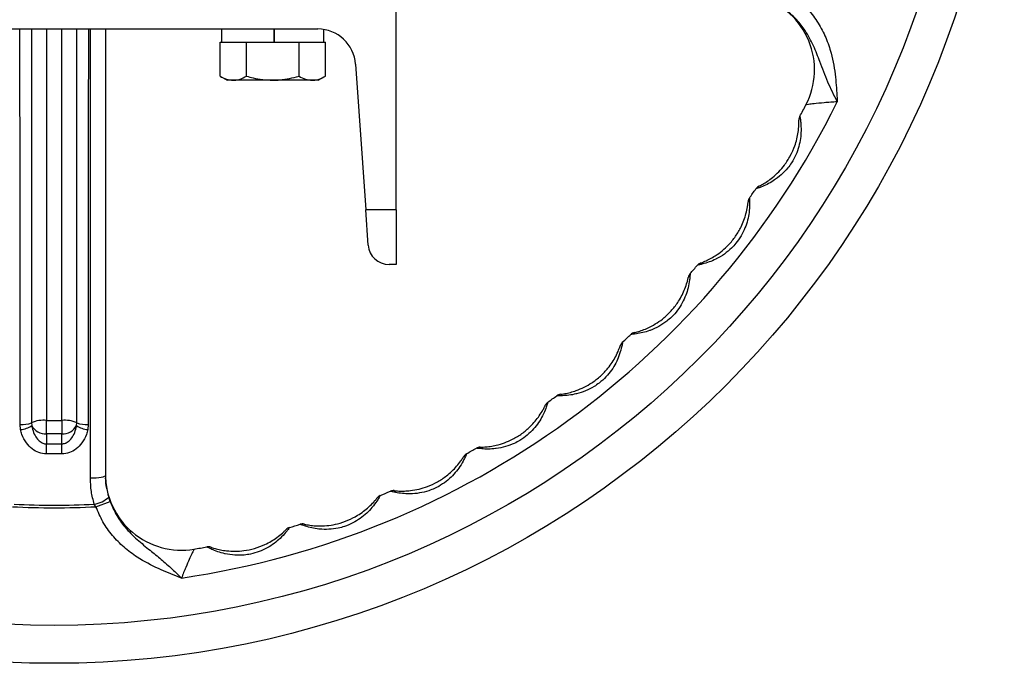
# Model space of a CAD drawing. Header units: millimetres. Extents: x 635 to 3836, y -1496 to 1629.
# Tile 37 of 46: x 1654 to 1913, y 1129 to 1298. Entities that reach past the tile are written whole.
import ezdxf

# ---------------------------------------------------------------- set-up
doc = ezdxf.new("R2010")
doc.units = ezdxf.units.MM

msp = doc.modelspace()

# ---------------------------------------------------------------- linework, layer by layer
at = {"color": 7, "linetype": 'Continuous', "lineweight": 25}
for p, q in [((1753.18, 1248.03), (1753.18, 1303.6)), ((1593.84, 1295.6), (1732.52, 1295.6)), ((1676.68, 1295.6), (1676.68, 1178.03)), ((1707.23, 1295.6), (1707.23, 1292.1)), ((1721.11, 1292.1), (1721.11, 1295.6)), ((1721.12, 1292.1), (1721.12, 1295.6)), ((1734.13, 1292.1), (1734.13, 1295.47)), ((1706.82, 1283.17), (1706.82, 1292.1)), ((1706.82, 1292.1), (1707.25, 1292.1)), ((1707.25, 1292.1), (1713.32, 1292.1)), ((1713.32, 1292.1), (1713.75, 1292.1)), ((1713.75, 1283.17), (1713.75, 1292.1)), ((1713.75, 1292.1), (1714.6, 1292.1)), ((1714.6, 1292.1), (1721.11, 1292.1)), ((1721.12, 1292.1), (1721.11, 1292.1)), ((1721.12, 1292.1), (1726.75, 1292.1)), ((1726.75, 1292.1), (1727.61, 1292.1)), ((1727.61, 1283.17), (1727.61, 1292.1)), ((1727.61, 1292.1), (1728.03, 1292.1)), ((1728.03, 1292.1), (1734.11, 1292.1)), ((1734.11, 1292.1), (1734.54, 1292.1)), ((1734.54, 1283.17), (1734.54, 1292.1)), ((1742.49, 1286.3), (1745.17, 1248.03)), ((1706.82, 1283.17), (1708.68, 1282.1)), ((1732.68, 1282.1), (1734.54, 1283.17)), ((1710.29, 1282.1), (1708.68, 1282.1)), ((1720.68, 1282.1), (1710.29, 1282.1)), ((1731.07, 1282.1), (1720.68, 1282.1)), ((1732.68, 1282.1), (1731.07, 1282.1)), ((1753.18, 1248.03), (1745.17, 1248.03)), ((1745.82, 1238.72), (1745.17, 1248.03)), ((1753.18, 1248.03), (1753.18, 1233.6)), ((1753.18, 1233.6), (1751.31, 1233.6)), ((1657.22, 1191.94), (1657.29, 1191.17)), ((1661.18, 1192.55), (1665.18, 1192.55)), ((1661.18, 1189.02), (1661.18, 1192.55)), ((1665.18, 1192.55), (1665.18, 1189.02)), ((1669.06, 1191.17), (1669.14, 1191.94)), ((1654.35, 1190.14), (1654.22, 1191.49)), ((1672.14, 1191.49), (1672, 1190.14)), ((1661.18, 1189.02), (1661.18, 1186.36)), ((1665.18, 1189.02), (1661.18, 1189.02)), ((1665.18, 1186.36), (1665.18, 1189.02)), ((1661.18, 1186.36), (1665.18, 1186.36)), ((1665.18, 1183.71), (1661.17, 1183.71)), ((1674.16, 1169.83), (1677.92, 1171.19)), ((1677.92, 1171.19), (1677.53, 1172.36)), ((1674.16, 1169.83), (1673.73, 1170.51))]:
    msp.add_line(p, q, dxfattribs=at)
at = {"color": 7, "linetype": 'Continuous', "lineweight": 25, "flags": 128}
for points in [[(1661.17, 1183.71), (1661.17, 1184.07), (1661.17, 1184.43), (1661.18, 1184.79), (1661.18, 1185.14), (1661.18, 1185.48), (1661.18, 1185.8), (1661.18, 1186.09), (1661.18, 1186.36)], [(1665.18, 1183.71), (1665.18, 1184.07), (1665.18, 1184.43), (1665.18, 1184.79), (1665.18, 1185.14), (1665.18, 1185.48), (1665.18, 1185.8), (1665.18, 1186.09), (1665.18, 1186.36)], [(1676.68, 1178.03), (1676.6, 1177.89), (1676.38, 1177.76), (1676.01, 1177.64), (1675.52, 1177.53), (1674.92, 1177.44), (1674.23, 1177.38), (1673.49, 1177.34), (1672.71, 1177.32)]]:
    msp.add_lwpolyline(points, dxfattribs=at)
at = {"color": 7, "linetype": 'Continuous', "lineweight": 25}
for radius in [250, 240]:
    msp.add_circle((1663.18, 1378.6), radius, dxfattribs=at)
for centre, radius, start, end in [((1843.24, 1284.87), 20, 332.5013, 72), ((1732.52, 1285.6), 10, 4, 90), ((1663.18, 1378.6), 230, 278.375, 333.625), ((1663.18, 1378.6), 223, 331.622, 332.5013), ((1861.14, 1271.66), 2, 151.622, 181.2187), ((1849.44, 1252.39), 2, 116.2813, 145.878), ((1663.18, 1378.6), 223, 325.122, 325.878), ((1847.76, 1249.94), 2, 145.122, 174.7187), ((1751.31, 1239.1), 5.5, 184, 270), ((1663.18, 1378.6), 223, 318.622, 319.378), ((1833.96, 1232.11), 2, 109.7813, 139.378), ((1832.01, 1229.87), 2, 138.622, 168.2187), ((1663.18, 1378.6), 223, 312.122, 312.878), ((1816.28, 1213.72), 2, 103.2813, 132.878), ((1814.09, 1211.71), 2, 132.122, 161.7187), ((1794.23, 1195.7), 2, 125.622, 155.2187), ((1663.18, 1378.6), 223, 305.622, 306.378), ((1796.63, 1197.45), 2, 96.7813, 126.378), ((1654.83, 1197.56), 6.11, 264.29, 293.0379), ((1660.38, 1184.51), 8.08, 84.3603, 113.087), ((1665.97, 1184.51), 8.08, 66.913, 95.6397), ((1671.53, 1197.56), 6.11, 246.9621, 275.71), ((1653.61, 1196.97), 6.87, 276.2589, 302.4711), ((1660.83, 1192.98), 3.97, 206.9767, 274.9704), ((1665.52, 1192.98), 3.97, 265.0296, 333.0233), ((1672.75, 1196.97), 6.87, 237.5289, 263.7411), ((1663.18, 1378.6), 223, 299.122, 299.878), ((1775.26, 1183.51), 2, 90.2813, 119.878), ((1772.68, 1182.04), 2, 119.122, 148.7187), ((1696.68, 1178.38), 20, 180, 279.4987), ((1663.18, 1378.6), 223, 292.622, 293.378), ((1752.46, 1172.07), 2, 83.7813, 113.378), ((1672.54, 1177.8), 7.39, 279.3133, 312.4966), ((1749.73, 1170.91), 2, 112.622, 142.2187), ((1663.18, 1378.6), 209.06, 266.9883, 273.0117), ((1663.18, 1378.6), 208.36, 267.0965, 272.9035), ((1725.66, 1162.45), 2, 106.122, 135.7187), ((1663.18, 1378.6), 223, 286.122, 286.878), ((1728.5, 1163.29), 2, 77.2813, 106.878), ((1663.18, 1378.6), 223, 279.4987, 280.378), ((1703.71, 1157.28), 2, 70.7813, 100.378)]:
    msp.add_arc(centre, radius, start, end, dxfattribs=at)
for points, knots in [([(1858.34, 1303.64), (1859.44, 1302.68), (1861.65, 1300.77), (1864.27, 1297.23), (1866.29, 1293.36), (1867.93, 1288.58), (1868.82, 1283.19), (1869.1, 1278.91), (1869.22, 1276.74), (1869.24, 1276.43), (1869.24, 1276.42)], [0, 0, 0, 0, 0.144053, 0.288149, 0.431623, 0.575222, 0.785577, 0.969581, 0.998979, 1, 1, 1, 1]), ([(1869.24, 1276.42), (1869.23, 1276.43), (1868.8, 1277.3), (1867.94, 1279.04), (1866.32, 1282.54), (1864.82, 1286.58), (1863.07, 1291.2), (1861.05, 1294.94), (1858.65, 1298.11), (1856.81, 1299.69), (1855.88, 1300.49)], [0, 0, 0, 0, 0.00103, 0.103619, 0.206275, 0.415896, 0.577784, 0.741942, 0.869272, 1, 1, 1, 1]), ([(1706.82, 1283.17), (1707.38, 1282.87), (1708.52, 1282.27), (1709.69, 1282.16), (1710.29, 1282.1)], [0, 0, 0, 0, 0.495458, 1, 1, 1, 1]), ([(1710.29, 1282.1), (1710.37, 1282.1), (1710.99, 1282.11), (1712.16, 1282.35), (1713.22, 1282.9), (1713.75, 1283.17)], [0, 0, 0, 0, 0.070099, 0.530789, 1, 1, 1, 1]), ([(1713.75, 1283.17), (1714.33, 1283.01), (1716.59, 1282.38), (1718.94, 1282.22), (1720.68, 1282.1)], [0, 0, 0, 0, 0.257551, 1, 1, 1, 1]), ([(1720.68, 1282.1), (1721.31, 1282.12), (1723.65, 1282.18), (1725.94, 1282.75), (1727.61, 1283.17)], [0, 0, 0, 0, 0.268634, 1, 1, 1, 1]), ([(1727.61, 1283.17), (1728.17, 1282.87), (1729.31, 1282.27), (1730.48, 1282.16), (1731.07, 1282.1)], [0, 0, 0, 0, 0.495458, 1, 1, 1, 1]), ([(1731.07, 1282.1), (1731.15, 1282.1), (1731.78, 1282.11), (1732.95, 1282.35), (1734, 1282.9), (1734.54, 1283.17)], [0, 0, 0, 0, 0.070099, 0.530789, 1, 1, 1, 1]), ([(1869.24, 1276.42), (1868.65, 1276.39), (1867.46, 1276.32), (1865.31, 1276.14), (1863.2, 1275.92), (1861.57, 1275.72), (1861.02, 1275.64), (1860.99, 1275.64), (1860.98, 1275.64)], [0, 0, 0, 0, 0.147054, 0.299678, 0.561683, 0.757151, 0.95373, 1, 1, 1, 1]), ([(1859.38, 1272.61), (1859.39, 1272.58), (1859.4, 1272.52), (1859.49, 1271.97), (1859.65, 1270.82), (1859.74, 1268.97), (1859.58, 1266.78), (1859.15, 1264.62), (1858.37, 1262.43), (1857.35, 1260.55), (1856.07, 1258.78), (1854.51, 1257.15), (1853.14, 1256.11), (1851.87, 1255.29), (1850.7, 1254.63), (1849.26, 1254.01), (1848.32, 1253.68), (1847.86, 1253.53), (1847.81, 1253.51), (1847.79, 1253.51)], [0, 0, 0, 0, 0.039629, 0.077588, 0.133506, 0.216975, 0.28694, 0.359623, 0.435686, 0.513977, 0.568455, 0.650057, 0.734718, 0.739201, 0.805632, 0.877057, 0.924454, 0.967351, 1, 1, 1, 1]), ([(1848.56, 1254.18), (1848.58, 1254.19), (1848.61, 1254.21), (1848.98, 1254.39), (1849.72, 1254.79), (1850.85, 1255.49), (1852.32, 1256.58), (1853.86, 1258), (1855.49, 1259.9), (1856.94, 1262.18), (1857.98, 1264.53), (1858.62, 1266.64), (1858.98, 1268.49), (1859.13, 1270.08), (1859.15, 1271.07), (1859.14, 1271.54), (1859.14, 1271.59), (1859.14, 1271.62)], [0, 0, 0, 0, 0.028036, 0.065565, 0.108642, 0.177141, 0.244165, 0.334781, 0.42557, 0.538784, 0.651949, 0.726243, 0.800353, 0.881501, 0.932619, 0.965938, 1, 1, 1, 1]), ([(1846.12, 1251.08), (1846.12, 1251.05), (1846.13, 1250.99), (1846.16, 1250.43), (1846.18, 1249.27), (1846.07, 1247.42), (1845.66, 1245.26), (1844.98, 1243.17), (1843.97, 1241.08), (1842.74, 1239.33), (1841.26, 1237.71), (1839.53, 1236.27), (1838.06, 1235.39), (1836.7, 1234.72), (1835.46, 1234.2), (1833.96, 1233.75), (1832.99, 1233.52), (1832.51, 1233.43), (1832.46, 1233.42), (1832.44, 1233.41)], [0, 0, 0, 0, 0.039629, 0.077588, 0.133506, 0.216975, 0.28694, 0.359623, 0.435686, 0.513977, 0.568455, 0.650057, 0.734718, 0.739201, 0.805632, 0.877057, 0.924454, 0.967351, 1, 1, 1, 1]), ([(1833.28, 1233.99), (1833.3, 1234), (1833.34, 1234.01), (1833.72, 1234.15), (1834.51, 1234.47), (1835.71, 1235.04), (1837.29, 1235.95), (1838.98, 1237.19), (1840.81, 1238.89), (1842.52, 1241), (1843.82, 1243.21), (1844.68, 1245.24), (1845.26, 1247.03), (1845.58, 1248.6), (1845.72, 1249.58), (1845.76, 1250.04), (1845.77, 1250.1), (1845.77, 1250.12)], [0, 0, 0, 0, 0.028036, 0.065565, 0.108642, 0.177141, 0.244165, 0.334781, 0.42557, 0.538784, 0.651949, 0.726243, 0.800353, 0.881501, 0.932619, 0.965938, 1, 1, 1, 1]), ([(1830.51, 1231.19), (1830.51, 1231.16), (1830.51, 1231.1), (1830.47, 1230.54), (1830.37, 1229.39), (1830.04, 1227.56), (1829.4, 1225.46), (1828.48, 1223.45), (1827.24, 1221.5), (1825.82, 1219.9), (1824.17, 1218.46), (1822.29, 1217.22), (1820.72, 1216.52), (1819.3, 1216), (1818, 1215.62), (1816.47, 1215.34), (1815.47, 1215.23), (1814.99, 1215.19), (1814.94, 1215.19), (1814.92, 1215.19)], [0, 0, 0, 0, 0.039629, 0.077588, 0.133506, 0.216975, 0.28694, 0.359623, 0.435686, 0.513977, 0.568455, 0.650057, 0.734718, 0.739201, 0.805632, 0.877057, 0.924454, 0.967351, 1, 1, 1, 1]), ([(1815.82, 1215.67), (1815.84, 1215.67), (1815.88, 1215.68), (1816.27, 1215.78), (1817.09, 1216), (1818.35, 1216.43), (1820.02, 1217.16), (1821.84, 1218.2), (1823.85, 1219.68), (1825.79, 1221.58), (1827.33, 1223.63), (1828.42, 1225.55), (1829.19, 1227.27), (1829.69, 1228.78), (1829.94, 1229.74), (1830.04, 1230.2), (1830.05, 1230.25), (1830.05, 1230.28)], [0, 0, 0, 0, 0.028036, 0.065565, 0.108642, 0.177141, 0.244165, 0.334781, 0.42557, 0.538784, 0.651949, 0.726243, 0.800353, 0.881501, 0.932619, 0.965938, 1, 1, 1, 1]), ([(1812.75, 1213.2), (1812.74, 1213.17), (1812.73, 1213.1), (1812.64, 1212.55), (1812.4, 1211.42), (1811.87, 1209.64), (1810.99, 1207.63), (1809.86, 1205.74), (1808.4, 1203.94), (1806.81, 1202.5), (1805.01, 1201.26), (1803, 1200.25), (1801.36, 1199.73), (1799.89, 1199.38), (1798.56, 1199.14), (1797, 1199.04), (1796, 1199.04), (1795.52, 1199.06), (1795.46, 1199.06), (1795.44, 1199.06)], [0, 0, 0, 0, 0.039629, 0.077588, 0.133506, 0.216975, 0.28694, 0.359623, 0.435686, 0.513977, 0.568455, 0.650057, 0.734718, 0.739201, 0.805632, 0.877057, 0.924454, 0.967351, 1, 1, 1, 1]), ([(1796.39, 1199.43), (1796.41, 1199.44), (1796.45, 1199.44), (1796.86, 1199.49), (1797.69, 1199.62), (1798.99, 1199.91), (1800.74, 1200.44), (1802.66, 1201.27), (1804.83, 1202.51), (1806.97, 1204.18), (1808.73, 1206.04), (1810.03, 1207.82), (1811, 1209.45), (1811.66, 1210.9), (1812.01, 1211.82), (1812.16, 1212.26), (1812.18, 1212.32), (1812.19, 1212.34)], [0, 0, 0, 0, 0.028036, 0.065565, 0.108642, 0.177141, 0.244165, 0.334781, 0.42557, 0.538784, 0.651949, 0.726243, 0.800353, 0.881501, 0.932619, 0.965938, 1, 1, 1, 1]), ([(1793.06, 1197.33), (1793.05, 1197.3), (1793.04, 1197.24), (1792.88, 1196.7), (1792.52, 1195.6), (1791.79, 1193.89), (1790.69, 1192), (1789.35, 1190.25), (1787.69, 1188.62), (1785.95, 1187.38), (1784.02, 1186.35), (1781.91, 1185.57), (1780.22, 1185.23), (1778.72, 1185.05), (1777.37, 1184.97), (1775.81, 1185.05), (1774.82, 1185.16), (1774.34, 1185.23), (1774.29, 1185.24), (1774.27, 1185.24)], [0, 0, 0, 0, 0.039629, 0.077588, 0.133506, 0.216975, 0.28694, 0.359623, 0.435686, 0.513977, 0.568455, 0.650057, 0.734718, 0.739201, 0.805632, 0.877057, 0.924454, 0.967351, 1, 1, 1, 1]), ([(1775.25, 1185.51), (1775.27, 1185.51), (1775.32, 1185.51), (1775.72, 1185.51), (1776.57, 1185.55), (1777.89, 1185.68), (1779.68, 1186.02), (1781.69, 1186.62), (1783.99, 1187.61), (1786.3, 1189.03), (1788.26, 1190.67), (1789.76, 1192.3), (1790.9, 1193.8), (1791.72, 1195.16), (1792.18, 1196.04), (1792.38, 1196.47), (1792.4, 1196.52), (1792.41, 1196.54)], [0, 0, 0, 0, 0.028036, 0.065565, 0.108642, 0.177141, 0.244165, 0.334781, 0.42557, 0.538784, 0.651949, 0.726243, 0.800353, 0.881501, 0.932619, 0.965938, 1, 1, 1, 1]), ([(1661.17, 1183.71), (1660.49, 1183.78), (1659.12, 1183.93), (1657.27, 1185.01), (1655.72, 1186.65), (1654.77, 1188.46), (1654.46, 1189.71), (1654.35, 1190.14)], [0, 0, 0, 0, 0.201259, 0.401845, 0.616032, 0.867535, 1, 1, 1, 1]), ([(1657.29, 1191.17), (1657.35, 1190.85), (1657.53, 1189.94), (1658.05, 1188.61), (1658.92, 1187.37), (1659.89, 1186.63), (1660.69, 1186.38), (1661.08, 1186.37), (1661.18, 1186.36)], [0, 0, 0, 0, 0.146995, 0.418035, 0.634937, 0.822794, 0.957476, 1, 1, 1, 1]), ([(1665.18, 1186.36), (1665.51, 1186.4), (1665.91, 1186.44), (1666.66, 1186.78), (1667.44, 1187.37), (1668.31, 1188.61), (1668.83, 1189.94), (1669, 1190.85), (1669.06, 1191.17)], [0, 0, 0, 0, 0.1497406, 0.1769738, 0.3648845, 0.5818476, 0.8529636, 1, 1, 1, 1]), ([(1672, 1190.14), (1671.9, 1189.71), (1671.59, 1188.46), (1670.64, 1186.65), (1669.08, 1185.01), (1667.24, 1183.93), (1665.87, 1183.78), (1665.18, 1183.71)], [0, 0, 0, 0, 0.132465, 0.383968, 0.598155, 0.798741, 1, 1, 1, 1]), ([(1771.71, 1183.79), (1771.69, 1183.76), (1771.67, 1183.7), (1771.45, 1183.19), (1770.97, 1182.14), (1770.05, 1180.52), (1768.74, 1178.76), (1767.21, 1177.17), (1765.39, 1175.75), (1763.52, 1174.71), (1761.48, 1173.91), (1759.29, 1173.37), (1757.58, 1173.23), (1756.07, 1173.22), (1754.72, 1173.29), (1753.18, 1173.54), (1752.2, 1173.76), (1751.74, 1173.89), (1751.69, 1173.9), (1751.66, 1173.91)], [0, 0, 0, 0, 0.0396287, 0.077588, 0.1335056, 0.2169753, 0.28694, 0.3596234, 0.4356859, 0.5139767, 0.5684552, 0.650057, 0.7347185, 0.739201, 0.8056324, 0.8770572, 0.924454, 0.9673507, 1, 1, 1, 1]), ([(1752.67, 1174.06), (1752.69, 1174.06), (1752.74, 1174.05), (1753.14, 1174.01), (1753.99, 1173.95), (1755.31, 1173.93), (1757.13, 1174.07), (1759.19, 1174.43), (1761.59, 1175.16), (1764.04, 1176.31), (1766.18, 1177.72), (1767.85, 1179.17), (1769.16, 1180.53), (1770.13, 1181.79), (1770.68, 1182.61), (1770.93, 1183.01), (1770.96, 1183.06), (1770.97, 1183.08)], [0, 0, 0, 0, 0.028036, 0.0655652, 0.1086417, 0.1771412, 0.2441646, 0.3347808, 0.4255704, 0.5387845, 0.6519494, 0.7262427, 0.8003528, 0.881501, 0.9326192, 0.9659383, 1, 1, 1, 1]), ([(1673.73, 1170.51), (1673.44, 1171.62), (1672.84, 1173.85), (1672.76, 1176.16), (1672.71, 1177.32)], [0, 0, 0, 0, 0.494607, 1, 1, 1, 1]), ([(1676.68, 1178.03), (1676.71, 1177.08), (1676.79, 1175.15), (1677.28, 1173.3), (1677.53, 1172.36)], [0, 0, 0, 0, 0.49464, 1, 1, 1, 1]), ([(1677.06, 1174.52), (1677.05, 1174.57), (1676.81, 1175.51), (1676.75, 1176.48), (1676.7, 1177.41)], [0, 0, 0, 0, 0.053743, 1, 1, 1, 1]), ([(1677.92, 1171.19), (1678.39, 1170.08), (1679.33, 1167.84), (1681.57, 1164.58), (1684.53, 1161.51), (1687.87, 1158.82), (1690.99, 1156.29), (1693.85, 1153.76), (1695.74, 1151.97), (1696.67, 1151.06), (1696.68, 1151.05)], [0, 0, 0, 0, 0.129022, 0.258121, 0.420905, 0.584206, 0.72275, 0.861259, 0.99897, 1, 1, 1, 1]), ([(1748.96, 1172.76), (1748.94, 1172.73), (1748.91, 1172.67), (1748.64, 1172.19), (1748.03, 1171.2), (1746.94, 1169.7), (1745.44, 1168.1), (1743.74, 1166.69), (1741.77, 1165.48), (1739.79, 1164.66), (1737.68, 1164.09), (1735.44, 1163.81), (1733.72, 1163.86), (1732.22, 1164.02), (1730.89, 1164.25), (1729.39, 1164.67), (1728.44, 1165), (1727.99, 1165.18), (1727.94, 1165.2), (1727.92, 1165.21)], [0, 0, 0, 0, 0.039629, 0.077588, 0.133506, 0.216975, 0.28694, 0.359623, 0.435686, 0.513977, 0.568455, 0.650057, 0.734718, 0.739201, 0.805632, 0.877057, 0.924454, 0.967351, 1, 1, 1, 1]), ([(1728.94, 1165.24), (1728.96, 1165.24), (1729.01, 1165.23), (1729.4, 1165.14), (1730.24, 1164.99), (1731.55, 1164.82), (1733.38, 1164.74), (1735.46, 1164.88), (1737.93, 1165.33), (1740.5, 1166.19), (1742.78, 1167.35), (1744.6, 1168.6), (1746.05, 1169.81), (1747.17, 1170.95), (1747.8, 1171.7), (1748.09, 1172.07), (1748.13, 1172.12), (1748.14, 1172.14)], [0, 0, 0, 0, 0.028036, 0.065565, 0.108642, 0.177141, 0.244165, 0.334781, 0.42557, 0.538784, 0.651949, 0.726243, 0.800353, 0.881501, 0.932619, 0.965938, 1, 1, 1, 1]), ([(1696.68, 1151.05), (1696.67, 1151.06), (1696.38, 1151.17), (1694.36, 1151.95), (1690.38, 1153.54), (1685.53, 1156.06), (1681.49, 1159.09), (1678.42, 1162.21), (1675.88, 1165.79), (1674.73, 1168.48), (1674.16, 1169.83)], [0, 0, 0, 0, 0.001021, 0.030419, 0.214423, 0.424778, 0.568377, 0.711851, 0.855947, 1, 1, 1, 1]), ([(1725.1, 1164.37), (1725.08, 1164.34), (1725.05, 1164.29), (1724.72, 1163.84), (1724.01, 1162.93), (1722.76, 1161.56), (1721.08, 1160.14), (1719.24, 1158.93), (1717.14, 1157.96), (1715.08, 1157.36), (1712.91, 1157.04), (1710.66, 1157.01), (1708.96, 1157.26), (1707.49, 1157.58), (1706.19, 1157.96), (1704.74, 1158.55), (1703.84, 1158.99), (1703.42, 1159.21), (1703.37, 1159.24), (1703.35, 1159.25)], [0, 0, 0, 0, 0.039629, 0.077588, 0.133506, 0.216975, 0.28694, 0.359623, 0.435686, 0.513977, 0.568455, 0.650057, 0.734718, 0.739201, 0.805632, 0.877057, 0.924454, 0.967351, 1, 1, 1, 1]), ([(1704.37, 1159.17), (1704.39, 1159.16), (1704.43, 1159.15), (1704.81, 1159.02), (1705.62, 1158.77), (1706.91, 1158.45), (1708.72, 1158.17), (1710.81, 1158.07), (1713.3, 1158.24), (1715.95, 1158.8), (1718.36, 1159.7), (1720.31, 1160.73), (1721.88, 1161.77), (1723.12, 1162.78), (1723.84, 1163.46), (1724.17, 1163.79), (1724.21, 1163.83), (1724.23, 1163.85)], [0, 0, 0, 0, 0.028036, 0.065565, 0.108642, 0.177141, 0.244165, 0.334781, 0.42557, 0.538784, 0.651949, 0.726243, 0.800353, 0.881501, 0.932619, 0.965938, 1, 1, 1, 1]), ([(1699.98, 1158.66), (1699.95, 1158.59), (1699.88, 1158.46), (1699.41, 1157.46), (1698.71, 1155.94), (1697.76, 1153.76), (1697.06, 1152.01), (1696.68, 1151.05)], [0, 0, 0, 0, 0.171658, 0.342774, 0.527041, 0.743892, 1, 1, 1, 1])]:
    msp.add_open_spline(points, degree=3, knots=knots, dxfattribs=at)
at = {"color": 8, "linetype": 'Continuous', "lineweight": 25}
for points, knots in [([(1654.22, 1191.49), (1654.22, 1196.08), (1654.21, 1219.05), (1654.21, 1253.75), (1654.18, 1283.87), (1654.17, 1295.6)], [0, 0, 0, 0, 0.1323831, 0.6619157, 1, 1, 1, 1]), ([(1657.21, 1295.6), (1657.21, 1282.9), (1657.21, 1265.6), (1657.22, 1231.05), (1657.22, 1209.2), (1657.22, 1191.94)], [0, 0, 0, 0, 0.367541, 0.500503, 1, 1, 1, 1]), ([(1661.18, 1295.6), (1661.18, 1283.38), (1661.18, 1258.53), (1661.18, 1224.18), (1661.18, 1202.06), (1661.18, 1192.55)], [0, 0, 0, 0, 0.35577, 0.723223, 1, 1, 1, 1]), ([(1665.18, 1192.55), (1665.18, 1195.18), (1665.18, 1208.3), (1665.18, 1230.43), (1665.18, 1262.15), (1665.18, 1283.38), (1665.18, 1295.6)], [0, 0, 0, 0, 0.076429, 0.382145, 0.64423, 1, 1, 1, 1]), ([(1669.14, 1191.94), (1669.14, 1194.57), (1669.14, 1207.69), (1669.14, 1241.82), (1669.14, 1273.74), (1669.15, 1295.18), (1669.15, 1295.6)], [0, 0, 0, 0, 0.075976, 0.379882, 0.987692, 1, 1, 1, 1]), ([(1672.18, 1295.6), (1672.17, 1282.75), (1672.16, 1265.3), (1672.15, 1230.59), (1672.14, 1208.74), (1672.14, 1191.49)], [0, 0, 0, 0, 0.37034, 0.502714, 1, 1, 1, 1]), ([(1672.71, 1177.32), (1672.71, 1179.95), (1672.71, 1193.07), (1672.72, 1232.49), (1672.75, 1269.3), (1672.78, 1295.6)], [0, 0, 0, 0, 0.0665839, 0.3329193, 1, 1, 1, 1])]:
    msp.add_open_spline(points, degree=3, knots=knots, dxfattribs=at)

doc.saveas('drawing.dxf')
